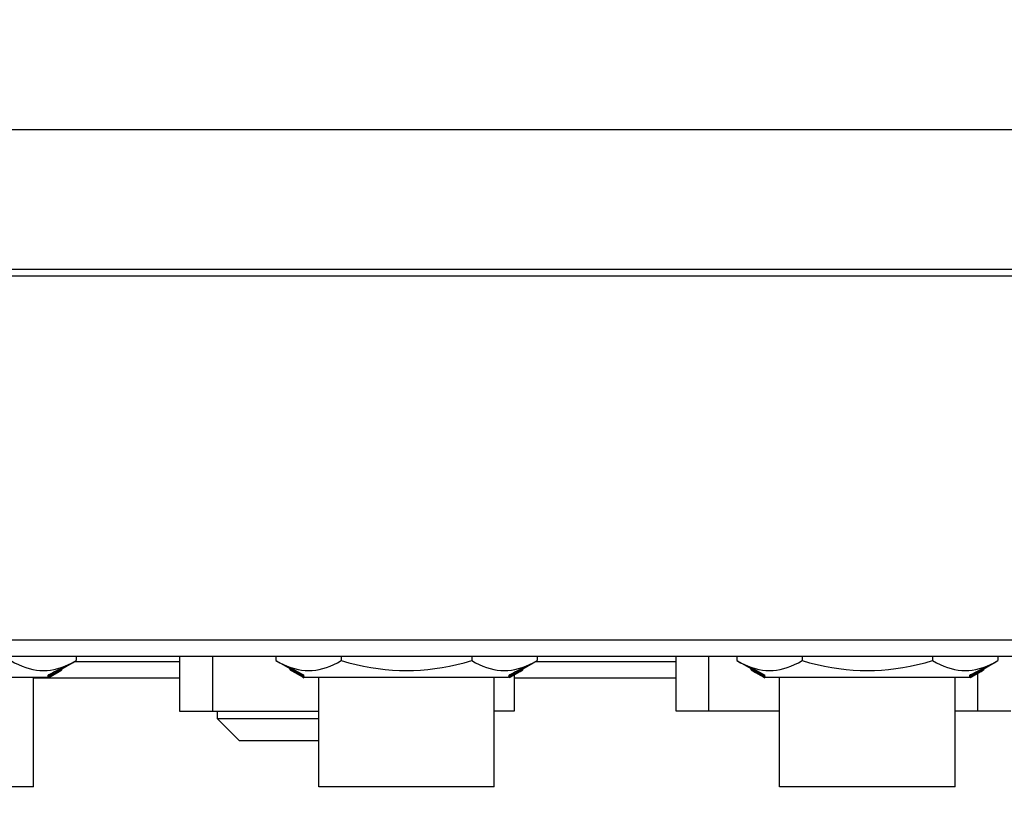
# Model space of a CAD drawing. Extents: x 0 to 420, y 0 to 297.
# Tile 13 of 48: x 108 to 134, y 188 to 210. Entities that reach past the tile are written whole.
import ezdxf

# ---------------------------------------------------------------- set-up
doc = ezdxf.new("R2010")
doc.units = 0
doc.header["$LTSCALE"] = 23.1
doc.layers.get('0').update_dxf_attribs({"linetype": 'CONTINUOUS'})
doc.layers.add('AXES', color=7, linetype='CONTINUOUS')
doc.layers.add('DIM_PILOTEES', color=7, linetype='CONTINUOUS')
doc.dimstyles.get("Standard").update_dxf_attribs({"dimtxt": 2.5, "dimasz": 2.5, "dimexe": 1.25, "dimexo": 0.625, "dimtad": 1, "dimcen": 2.5, "dimazin": 3, "dimtfac": 1, "dimtmove": 0, "dimatfit": 3})

# ---------------------------------------------------------------- blocks, each defined once
blk = doc.blocks.new('_FILLED')
at = {"color": 0, "linetype": 'BYBLOCK'}
blk.add_solid([(0, 0), (-1, 0.1429), (-1, -0.1429)], dxfattribs=at)
blk = doc.blocks.new('*D5')
at = {"layer": 'DIM_PILOTEES', "color": 2, "linetype": 'CONTINUOUS'}
for p, q in [((80.292, 230.477), (80.292, 170.511)), ((156.192, 230.477), (156.192, 170.511)), ((80.292, 172.511), (118.242, 172.511)), ((156.192, 172.511), (118.242, 172.511))]:
    blk.add_line(p, q, dxfattribs=at)
at = {"layer": 'DIM_PILOTEES', "color": 2, "linetype": 'CONTINUOUS', "xscale": 3.5, "yscale": 3.5, "zscale": 3.5, "rotation": 180}
blk.add_blockref('_FILLED', (80.292, 172.511), dxfattribs=at)
at = {"layer": 'DIM_PILOTEES', "color": 2, "linetype": 'CONTINUOUS', "xscale": 3.5, "yscale": 3.5, "zscale": 3.5}
blk.add_blockref('_FILLED', (156.192, 172.511), dxfattribs=at)
blk = doc.blocks.new('*D6')
at = {"layer": 'DIM_PILOTEES', "color": 2, "linetype": 'CONTINUOUS'}
for p, q in [((77.742, 205.133), (77.742, 158.637)), ((158.742, 205.133), (158.742, 158.637)), ((77.742, 160.637), (118.242, 160.637)), ((158.742, 160.637), (118.242, 160.637))]:
    blk.add_line(p, q, dxfattribs=at)
at = {"layer": 'DIM_PILOTEES', "color": 2, "linetype": 'CONTINUOUS', "xscale": 3.5, "yscale": 3.5, "zscale": 3.5, "rotation": 180}
blk.add_blockref('_FILLED', (77.742, 160.637), dxfattribs=at)
at = {"layer": 'DIM_PILOTEES', "color": 2, "linetype": 'CONTINUOUS', "xscale": 3.5, "yscale": 3.5, "zscale": 3.5}
blk.add_blockref('_FILLED', (158.742, 160.637), dxfattribs=at)

msp = doc.modelspace()

# ---------------------------------------------------------------- linework, layer by layer
at = {"color": 7, "linetype": 'CONTINUOUS'}
for p, q in [((153.642, 206.642), (82.842, 206.642)), ((82.842, 202.832), (153.642, 202.832)), ((82.842, 202.644), (153.642, 202.644)), ((71.742, 192.692), (164.742, 192.692)), ((71.742, 192.242), (164.742, 192.242)), ((109.045, 192.242), (109.045, 192.122)), ((111.872, 192.242), (111.872, 190.742)), ((112.772, 192.242), (112.772, 190.742)), ((114.509, 192.242), (114.509, 192.122)), ((116.293, 192.242), (116.293, 192.122)), ((119.861, 192.242), (119.861, 192.122)), ((121.645, 192.242), (121.645, 192.122)), ((125.447, 190.742), (125.447, 192.242)), ((126.347, 190.742), (126.347, 192.242)), ((127.109, 192.242), (127.109, 192.122)), ((128.893, 192.242), (128.893, 192.122)), ((132.461, 192.242), (132.461, 192.122)), ((134.245, 192.242), (134.245, 192.122)), ((108.657, 191.902), (109.045, 192.122)), ((111.872, 192.092), (108.993, 192.092)), ((114.509, 192.122), (114.905, 191.898)), ((114.815, 191.973), (114.915, 191.936)), ((121.257, 191.902), (121.645, 192.122)), ((125.447, 192.092), (121.593, 192.092)), ((127.109, 192.122), (127.505, 191.898)), ((127.415, 191.973), (127.515, 191.936)), ((133.857, 191.902), (134.245, 192.122)), ((102.702, 191.672), (108.252, 191.672)), ((108.252, 191.672), (108.28, 191.688)), ((108.282, 191.725), (108.292, 191.731)), ((108.282, 191.671), (108.282, 191.725)), ((108.292, 191.696), (108.282, 191.691)), ((108.282, 191.679), (108.292, 191.684)), ((108.292, 191.677), (108.282, 191.671)), ((108.282, 191.655), (108.282, 191.669)), ((108.282, 191.661), (108.292, 191.667)), ((108.292, 191.73), (108.292, 191.731)), ((108.292, 191.731), (108.292, 191.696)), ((108.292, 191.685), (108.292, 191.684)), ((108.292, 191.677), (108.292, 191.684)), ((108.292, 191.667), (108.292, 191.667)), ((108.294, 191.67), (108.293, 191.669)), ((108.293, 191.665), (108.296, 191.667)), ((108.298, 191.672), (108.294, 191.67)), ((108.296, 191.663), (108.585, 191.827)), ((108.296, 191.69), (108.296, 191.689)), ((108.296, 191.677), (108.298, 191.678)), ((108.296, 191.667), (108.298, 191.668)), ((108.297, 191.731), (108.297, 191.697)), ((108.297, 191.697), (108.302, 191.699)), ((108.298, 191.691), (108.298, 191.678)), ((108.298, 191.678), (108.303, 191.68)), ((108.298, 191.674), (108.298, 191.668)), ((108.3, 191.674), (108.298, 191.672)), ((108.298, 191.668), (108.303, 191.67)), ((108.301, 191.667), (108.298, 191.665)), ((108.302, 191.675), (108.3, 191.674)), ((108.305, 191.669), (108.301, 191.667)), ((108.304, 191.676), (108.302, 191.675)), ((108.303, 191.68), (108.306, 191.682)), ((108.303, 191.67), (108.305, 191.671)), ((108.309, 191.679), (108.304, 191.676)), ((108.315, 191.675), (108.305, 191.669)), ((108.305, 191.671), (108.308, 191.673)), ((108.306, 191.682), (108.312, 191.685)), ((108.308, 191.673), (108.311, 191.675)), ((108.317, 191.684), (108.309, 191.679)), ((108.311, 191.675), (108.314, 191.676)), ((108.312, 191.685), (108.316, 191.687)), ((108.314, 191.682), (108.314, 191.676)), ((108.314, 191.676), (108.323, 191.682)), ((108.338, 191.689), (108.315, 191.675)), ((108.316, 191.74), (108.316, 191.705)), ((108.316, 191.705), (108.323, 191.709)), ((108.316, 191.701), (108.316, 191.687)), ((108.316, 191.687), (108.323, 191.692)), ((108.325, 191.689), (108.317, 191.684)), ((108.323, 191.682), (108.563, 191.821)), ((108.323, 191.709), (108.338, 191.716)), ((108.323, 191.692), (108.339, 191.701)), ((108.388, 191.726), (108.325, 191.689)), ((108.338, 191.716), (108.416, 191.757)), ((108.392, 191.719), (108.338, 191.689)), ((108.339, 191.701), (108.563, 191.833)), ((108.357, 191.701), (108.357, 191.708)), ((108.361, 191.729), (108.361, 191.763)), ((108.364, 191.715), (108.364, 191.726)), ((108.368, 191.705), (108.368, 191.704)), ((108.446, 191.757), (108.388, 191.726)), ((108.553, 191.813), (108.392, 191.719)), ((108.416, 191.757), (108.506, 191.804)), ((108.538, 191.814), (108.422, 191.746)), ((108.422, 191.746), (108.499, 191.787)), ((108.494, 191.796), (108.427, 191.761)), ((108.563, 191.833), (108.494, 191.796)), ((108.499, 191.787), (108.577, 191.83)), ((108.506, 191.804), (108.555, 191.831)), ((108.657, 191.884), (108.538, 191.814)), ((108.606, 191.892), (108.548, 191.861)), ((108.638, 191.862), (108.553, 191.813)), ((108.555, 191.831), (108.657, 191.884)), ((108.577, 191.83), (108.657, 191.873)), ((108.585, 191.827), (108.627, 191.851)), ((108.585, 191.831), (108.585, 191.827)), ((108.657, 191.919), (108.606, 191.892)), ((108.627, 191.851), (108.627, 191.856)), ((108.648, 191.863), (108.638, 191.857)), ((108.638, 191.862), (108.638, 191.857)), ((108.648, 191.868), (108.648, 191.863)), ((108.657, 191.884), (108.657, 191.919)), ((108.657, 191.873), (108.657, 191.884)), ((114.898, 191.873), (114.898, 191.902)), ((114.898, 191.873), (114.905, 191.869)), ((114.906, 191.929), (114.916, 191.923)), ((114.906, 191.865), (114.906, 191.929)), ((114.916, 191.889), (114.906, 191.894)), ((114.906, 191.871), (114.923, 191.861)), ((114.916, 191.86), (114.906, 191.865)), ((114.906, 191.863), (114.906, 191.864)), ((114.906, 191.863), (114.916, 191.857)), ((114.916, 191.889), (114.916, 191.923)), ((114.916, 191.865), (114.916, 191.86)), ((114.917, 191.856), (114.916, 191.857)), ((114.916, 191.857), (114.916, 191.857)), ((114.917, 191.859), (114.918, 191.858)), ((114.921, 191.854), (114.917, 191.856)), ((114.918, 191.858), (114.923, 191.855)), ((114.923, 191.861), (114.956, 191.842)), ((114.923, 191.855), (114.926, 191.853)), ((114.926, 191.853), (114.93, 191.85)), ((114.93, 191.85), (114.93, 191.857)), ((114.93, 191.85), (114.944, 191.843)), ((114.931, 191.91), (114.931, 191.875)), ((114.933, 191.859), (114.935, 191.857)), ((114.935, 191.866), (114.935, 191.857)), ((114.935, 191.857), (114.938, 191.855)), ((114.938, 191.855), (114.941, 191.853)), ((114.944, 191.843), (115.248, 191.67)), ((114.957, 191.895), (114.949, 191.9)), ((114.949, 191.865), (114.957, 191.86)), ((114.953, 191.846), (114.957, 191.843)), ((114.965, 191.851), (114.954, 191.857)), ((114.971, 191.887), (114.957, 191.895)), ((114.957, 191.86), (114.971, 191.853)), ((114.957, 191.855), (114.957, 191.843)), ((114.957, 191.843), (114.965, 191.838)), ((115.223, 191.707), (114.965, 191.851)), ((114.965, 191.838), (114.98, 191.829)), ((114.969, 191.828), (114.969, 191.834)), ((115.217, 191.75), (114.971, 191.887)), ((114.971, 191.853), (114.971, 191.887)), ((115.217, 191.715), (114.971, 191.853)), ((114.98, 191.829), (115.007, 191.813)), ((115.007, 191.813), (115.007, 191.827)), ((115.007, 191.813), (115.007, 191.813)), ((115.186, 191.728), (115.186, 191.71)), ((115.186, 191.71), (115.271, 191.662)), ((115.207, 191.756), (115.207, 191.721)), ((115.226, 191.745), (115.217, 191.75)), ((115.217, 191.715), (115.226, 191.71)), ((115.235, 191.74), (115.226, 191.745)), ((115.226, 191.71), (115.235, 191.706)), ((115.238, 191.674), (115.247, 191.669)), ((115.248, 191.692), (115.242, 191.696)), ((115.246, 191.674), (115.245, 191.675)), ((115.246, 191.7), (115.249, 191.698)), ((115.247, 191.669), (115.248, 191.669)), ((115.247, 191.669), (115.271, 191.655)), ((115.25, 191.691), (115.248, 191.692)), ((115.248, 191.669), (115.248, 191.668)), ((115.253, 191.731), (115.249, 191.733)), ((115.249, 191.733), (115.249, 191.698)), ((115.261, 191.731), (115.271, 191.726)), ((115.261, 191.697), (115.261, 191.731)), ((115.271, 191.691), (115.261, 191.697)), ((115.261, 191.68), (115.271, 191.674)), ((115.271, 191.655), (115.271, 191.726)), ((115.271, 191.69), (115.302, 191.672)), ((115.302, 191.672), (120.852, 191.672)), ((120.852, 191.672), (120.88, 191.688)), ((120.882, 191.725), (120.892, 191.731)), ((120.882, 191.671), (120.882, 191.725)), ((120.892, 191.696), (120.882, 191.691)), ((120.882, 191.679), (120.892, 191.684)), ((120.892, 191.677), (120.882, 191.671)), ((120.882, 191.655), (120.882, 191.669)), ((120.882, 191.661), (120.892, 191.667)), ((120.892, 191.73), (120.892, 191.731)), ((120.892, 191.731), (120.892, 191.696)), ((120.892, 191.685), (120.892, 191.684)), ((120.892, 191.677), (120.892, 191.684)), ((120.892, 191.667), (120.892, 191.667)), ((120.894, 191.67), (120.893, 191.669)), ((120.893, 191.665), (120.896, 191.667)), ((120.898, 191.672), (120.894, 191.67)), ((120.896, 191.663), (121.185, 191.827)), ((120.896, 191.69), (120.896, 191.689)), ((120.896, 191.677), (120.898, 191.678)), ((120.896, 191.667), (120.898, 191.668)), ((120.897, 191.731), (120.897, 191.697)), ((120.897, 191.697), (120.902, 191.699)), ((120.898, 191.691), (120.898, 191.678)), ((120.898, 191.678), (120.903, 191.68)), ((120.898, 191.674), (120.898, 191.668)), ((120.9, 191.674), (120.898, 191.672)), ((120.898, 191.668), (120.903, 191.67)), ((120.901, 191.667), (120.898, 191.665)), ((120.902, 191.675), (120.9, 191.674)), ((120.905, 191.669), (120.901, 191.667)), ((120.904, 191.676), (120.902, 191.675)), ((120.903, 191.68), (120.906, 191.682)), ((120.903, 191.67), (120.905, 191.671)), ((120.909, 191.679), (120.904, 191.676)), ((120.915, 191.675), (120.905, 191.669)), ((120.905, 191.671), (120.908, 191.673)), ((120.906, 191.682), (120.912, 191.685)), ((120.908, 191.673), (120.911, 191.675)), ((120.917, 191.684), (120.909, 191.679)), ((120.911, 191.675), (120.914, 191.676)), ((120.912, 191.685), (120.916, 191.687)), ((120.914, 191.682), (120.914, 191.676)), ((120.914, 191.676), (120.923, 191.682)), ((120.938, 191.689), (120.915, 191.675)), ((120.916, 191.74), (120.916, 191.705)), ((120.916, 191.705), (120.923, 191.709)), ((120.916, 191.701), (120.916, 191.687)), ((120.916, 191.687), (120.923, 191.692)), ((120.925, 191.689), (120.917, 191.684)), ((120.923, 191.682), (121.163, 191.821)), ((120.923, 191.709), (120.938, 191.716)), ((120.923, 191.692), (120.939, 191.701)), ((120.988, 191.726), (120.925, 191.689)), ((120.938, 191.716), (121.016, 191.757)), ((120.992, 191.719), (120.938, 191.689)), ((120.939, 191.701), (121.163, 191.833)), ((120.957, 191.701), (120.957, 191.708)), ((120.961, 191.729), (120.961, 191.763)), ((120.964, 191.715), (120.964, 191.726)), ((120.968, 191.705), (120.968, 191.704)), ((121.046, 191.757), (120.988, 191.726)), ((121.153, 191.813), (120.992, 191.719)), ((121.016, 191.757), (121.106, 191.804)), ((121.138, 191.814), (121.022, 191.746)), ((121.022, 191.746), (121.099, 191.787)), ((121.022, 191.735), (121.022, 190.742)), ((121.094, 191.796), (121.027, 191.761)), ((121.163, 191.833), (121.094, 191.796)), ((121.099, 191.787), (121.177, 191.83)), ((121.106, 191.804), (121.155, 191.831)), ((121.257, 191.884), (121.138, 191.814)), ((121.206, 191.892), (121.148, 191.861)), ((121.238, 191.862), (121.153, 191.813)), ((121.155, 191.831), (121.257, 191.884)), ((121.177, 191.83), (121.257, 191.873)), ((121.185, 191.827), (121.227, 191.851)), ((121.185, 191.831), (121.185, 191.827)), ((121.257, 191.919), (121.206, 191.892)), ((121.227, 191.851), (121.227, 191.856)), ((121.248, 191.863), (121.238, 191.857)), ((121.238, 191.862), (121.238, 191.857)), ((121.248, 191.868), (121.248, 191.863)), ((121.257, 191.884), (121.257, 191.919)), ((121.257, 191.873), (121.257, 191.884)), ((127.498, 191.873), (127.498, 191.902)), ((127.498, 191.873), (127.505, 191.869)), ((127.506, 191.929), (127.516, 191.923)), ((127.506, 191.865), (127.506, 191.929)), ((127.516, 191.889), (127.506, 191.894)), ((127.506, 191.871), (127.523, 191.861)), ((127.516, 191.86), (127.506, 191.865)), ((127.506, 191.863), (127.506, 191.864)), ((127.506, 191.863), (127.516, 191.857)), ((127.516, 191.889), (127.516, 191.923)), ((127.516, 191.865), (127.516, 191.86)), ((127.517, 191.856), (127.516, 191.857)), ((127.516, 191.857), (127.516, 191.857)), ((127.517, 191.859), (127.518, 191.858)), ((127.521, 191.854), (127.517, 191.856)), ((127.518, 191.858), (127.523, 191.855)), ((127.523, 191.861), (127.556, 191.842)), ((127.523, 191.855), (127.526, 191.853)), ((127.526, 191.853), (127.53, 191.85)), ((127.53, 191.85), (127.53, 191.857)), ((127.53, 191.85), (127.544, 191.843)), ((127.531, 191.91), (127.531, 191.875)), ((127.533, 191.859), (127.535, 191.857)), ((127.535, 191.866), (127.535, 191.857)), ((127.535, 191.857), (127.538, 191.855)), ((127.538, 191.855), (127.541, 191.853)), ((127.544, 191.843), (127.616, 191.801)), ((127.557, 191.895), (127.549, 191.9)), ((127.549, 191.865), (127.557, 191.86)), ((127.553, 191.846), (127.557, 191.843)), ((127.565, 191.851), (127.554, 191.857)), ((127.571, 191.887), (127.557, 191.895)), ((127.557, 191.86), (127.571, 191.853)), ((127.557, 191.855), (127.557, 191.843)), ((127.557, 191.843), (127.565, 191.838)), ((127.823, 191.707), (127.565, 191.851)), ((127.565, 191.838), (127.58, 191.829)), ((127.569, 191.828), (127.569, 191.834)), ((127.817, 191.75), (127.571, 191.887)), ((127.571, 191.853), (127.571, 191.887)), ((127.817, 191.715), (127.571, 191.853)), ((127.58, 191.829), (127.607, 191.813)), ((127.607, 191.813), (127.607, 191.827)), ((127.607, 191.813), (127.607, 191.813)), ((127.616, 191.801), (127.769, 191.715)), ((127.769, 191.715), (127.848, 191.67)), ((127.786, 191.728), (127.786, 191.71)), ((127.786, 191.71), (127.871, 191.662)), ((127.807, 191.756), (127.807, 191.721)), ((127.826, 191.745), (127.817, 191.75)), ((127.817, 191.715), (127.826, 191.71)), ((127.835, 191.74), (127.826, 191.745)), ((127.826, 191.71), (127.835, 191.706)), ((127.838, 191.674), (127.847, 191.669)), ((127.848, 191.692), (127.842, 191.696)), ((127.846, 191.674), (127.845, 191.675)), ((127.846, 191.7), (127.849, 191.698)), ((127.847, 191.669), (127.848, 191.669)), ((127.847, 191.669), (127.871, 191.655)), ((127.85, 191.691), (127.848, 191.692)), ((127.848, 191.669), (127.848, 191.668)), ((127.853, 191.731), (127.849, 191.733)), ((127.849, 191.733), (127.849, 191.698)), ((127.861, 191.731), (127.871, 191.726)), ((127.861, 191.697), (127.861, 191.731)), ((127.871, 191.691), (127.861, 191.697)), ((127.861, 191.68), (127.871, 191.674)), ((127.871, 191.655), (127.871, 191.726)), ((127.871, 191.69), (127.902, 191.672)), ((127.902, 191.672), (133.452, 191.672)), ((133.452, 191.672), (133.48, 191.688)), ((133.482, 191.725), (133.492, 191.731)), ((133.482, 191.671), (133.482, 191.725)), ((133.492, 191.696), (133.482, 191.691)), ((133.482, 191.679), (133.492, 191.684)), ((133.492, 191.677), (133.482, 191.671)), ((133.482, 191.655), (133.482, 191.669)), ((133.482, 191.661), (133.492, 191.667)), ((133.492, 191.73), (133.492, 191.731)), ((133.492, 191.731), (133.492, 191.696)), ((133.492, 191.685), (133.492, 191.684)), ((133.492, 191.677), (133.492, 191.684)), ((133.492, 191.667), (133.492, 191.667)), ((133.494, 191.67), (133.493, 191.669)), ((133.493, 191.665), (133.496, 191.667)), ((133.498, 191.672), (133.494, 191.67)), ((133.496, 191.663), (133.785, 191.827)), ((133.496, 191.69), (133.496, 191.689)), ((133.496, 191.677), (133.498, 191.678)), ((133.496, 191.667), (133.498, 191.668)), ((133.497, 191.731), (133.497, 191.697)), ((133.497, 191.697), (133.502, 191.699)), ((133.498, 191.691), (133.498, 191.678)), ((133.498, 191.678), (133.503, 191.68)), ((133.498, 191.674), (133.498, 191.668)), ((133.5, 191.674), (133.498, 191.672)), ((133.498, 191.668), (133.503, 191.67)), ((133.501, 191.667), (133.498, 191.665)), ((133.502, 191.675), (133.5, 191.674)), ((133.505, 191.669), (133.501, 191.667)), ((133.504, 191.676), (133.502, 191.675)), ((133.503, 191.68), (133.506, 191.682)), ((133.503, 191.67), (133.505, 191.671)), ((133.509, 191.679), (133.504, 191.676)), ((133.515, 191.675), (133.505, 191.669)), ((133.505, 191.671), (133.508, 191.673)), ((133.506, 191.682), (133.512, 191.685)), ((133.508, 191.673), (133.511, 191.675)), ((133.517, 191.684), (133.509, 191.679)), ((133.511, 191.675), (133.514, 191.676)), ((133.512, 191.685), (133.516, 191.687)), ((133.514, 191.682), (133.514, 191.676)), ((133.514, 191.676), (133.523, 191.682)), ((133.592, 191.719), (133.515, 191.675)), ((133.516, 191.74), (133.516, 191.705)), ((133.516, 191.705), (133.523, 191.709)), ((133.516, 191.701), (133.516, 191.687)), ((133.516, 191.687), (133.523, 191.692)), ((133.525, 191.689), (133.517, 191.684)), ((133.523, 191.682), (133.763, 191.821)), ((133.523, 191.709), (133.538, 191.716)), ((133.523, 191.692), (133.539, 191.701)), ((133.588, 191.726), (133.525, 191.689)), ((133.538, 191.716), (133.616, 191.757)), ((133.539, 191.701), (133.763, 191.833)), ((133.557, 191.701), (133.557, 191.708)), ((133.561, 191.729), (133.561, 191.763)), ((133.564, 191.715), (133.564, 191.726)), ((133.568, 191.705), (133.568, 191.704)), ((133.646, 191.757), (133.588, 191.726)), ((133.753, 191.813), (133.592, 191.719)), ((133.616, 191.757), (133.706, 191.804)), ((133.738, 191.814), (133.622, 191.746)), ((133.622, 191.746), (133.699, 191.787)), ((133.694, 191.796), (133.627, 191.761)), ((133.763, 191.833), (133.694, 191.796)), ((133.697, 190.742), (133.697, 191.777)), ((133.699, 191.787), (133.777, 191.83)), ((133.706, 191.804), (133.755, 191.831)), ((133.857, 191.884), (133.738, 191.814)), ((133.806, 191.892), (133.748, 191.861)), ((133.838, 191.862), (133.753, 191.813)), ((133.755, 191.831), (133.857, 191.884)), ((133.777, 191.83), (133.857, 191.873)), ((133.785, 191.827), (133.827, 191.851)), ((133.785, 191.831), (133.785, 191.827)), ((133.857, 191.919), (133.806, 191.892)), ((133.827, 191.851), (133.827, 191.856)), ((133.848, 191.863), (133.838, 191.857)), ((133.838, 191.862), (133.838, 191.857)), ((133.848, 191.868), (133.848, 191.863)), ((133.857, 191.884), (133.857, 191.919)), ((133.857, 191.873), (133.857, 191.884)), ((111.872, 191.642), (107.877, 191.642)), ((108.292, 191.665), (108.282, 191.66)), ((108.292, 191.661), (108.282, 191.655)), ((108.282, 191.655), (108.292, 191.661)), ((108.292, 191.665), (108.292, 191.665)), ((108.292, 191.661), (108.292, 191.661)), ((108.297, 191.664), (108.295, 191.663)), ((108.298, 191.665), (108.297, 191.664)), ((120.892, 191.665), (120.882, 191.66)), ((120.892, 191.661), (120.882, 191.655)), ((120.882, 191.655), (120.892, 191.661)), ((120.892, 191.665), (120.892, 191.665)), ((120.892, 191.661), (120.892, 191.661)), ((120.897, 191.664), (120.895, 191.663)), ((120.898, 191.665), (120.897, 191.664)), ((125.447, 191.642), (121.022, 191.642)), ((133.492, 191.665), (133.482, 191.66)), ((133.492, 191.661), (133.482, 191.655)), ((133.482, 191.655), (133.492, 191.661)), ((133.492, 191.665), (133.492, 191.665)), ((133.492, 191.661), (133.492, 191.661)), ((133.497, 191.664), (133.495, 191.663)), ((133.498, 191.665), (133.497, 191.664)), ((111.872, 190.742), (115.677, 190.742)), ((112.907, 190.532), (112.907, 190.742)), ((121.022, 190.742), (120.477, 190.742)), ((128.277, 190.742), (125.447, 190.742)), ((134.597, 190.742), (133.077, 190.742)), ((115.677, 190.532), (112.907, 190.532)), ((113.507, 189.932), (112.907, 190.532)), ((115.677, 189.932), (113.507, 189.932))]:
    msp.add_line(p, q, dxfattribs=at)
for points in [[(107.261, 192.122), (107.364, 192.066), (107.466, 192.017), (107.567, 191.973), (107.667, 191.936), (107.765, 191.906), (107.863, 191.882), (107.96, 191.865), (108.056, 191.854), (108.153, 191.851), (108.25, 191.854), (108.346, 191.865), (108.443, 191.882), (108.541, 191.905), (108.639, 191.936), (108.739, 191.973), (108.84, 192.016), (108.942, 192.066), (109.045, 192.122)], [(114.509, 192.122), (114.612, 192.066), (114.714, 192.016), (114.815, 191.973)], [(114.915, 191.936), (115.013, 191.905), (115.111, 191.882), (115.208, 191.865), (115.305, 191.854), (115.401, 191.851), (115.498, 191.854), (115.595, 191.865), (115.692, 191.882), (115.789, 191.906), (115.888, 191.936), (115.987, 191.973), (116.088, 192.016), (116.19, 192.066), (116.293, 192.122)], [(116.293, 192.122), (116.499, 192.066), (116.703, 192.016), (116.905, 191.973), (117.104, 191.936), (117.301, 191.906), (117.496, 191.882), (117.69, 191.865), (117.884, 191.854), (118.077, 191.851), (118.27, 191.854), (118.464, 191.865), (118.658, 191.882), (118.853, 191.905), (119.05, 191.936), (119.25, 191.973), (119.451, 192.016), (119.655, 192.066), (119.861, 192.122)], [(119.861, 192.122), (119.964, 192.066), (120.066, 192.017), (120.167, 191.973), (120.267, 191.936), (120.365, 191.906), (120.463, 191.882), (120.56, 191.865), (120.656, 191.854), (120.753, 191.851), (120.85, 191.854), (120.946, 191.865), (121.043, 191.882), (121.141, 191.905), (121.239, 191.936), (121.339, 191.973), (121.44, 192.016), (121.542, 192.066), (121.645, 192.122)], [(127.109, 192.122), (127.212, 192.066), (127.314, 192.016), (127.415, 191.973)], [(127.515, 191.936), (127.613, 191.905), (127.711, 191.882), (127.808, 191.865), (127.905, 191.854), (128.001, 191.851), (128.098, 191.854), (128.195, 191.865), (128.292, 191.882), (128.389, 191.906), (128.488, 191.936), (128.587, 191.973), (128.688, 192.016), (128.79, 192.066), (128.893, 192.122)], [(128.893, 192.122), (129.099, 192.066), (129.303, 192.016), (129.505, 191.973), (129.704, 191.936), (129.901, 191.906), (130.096, 191.882), (130.29, 191.865), (130.484, 191.854), (130.677, 191.851), (130.87, 191.854), (131.064, 191.865), (131.258, 191.882), (131.453, 191.905), (131.65, 191.936), (131.85, 191.973), (132.051, 192.016), (132.255, 192.066), (132.461, 192.122)], [(132.461, 192.122), (132.564, 192.066), (132.666, 192.017), (132.767, 191.973), (132.867, 191.936), (132.965, 191.906), (133.063, 191.882), (133.16, 191.865), (133.256, 191.854), (133.353, 191.851), (133.45, 191.854), (133.546, 191.865), (133.643, 191.882), (133.741, 191.905), (133.839, 191.936), (133.939, 191.973), (134.04, 192.016), (134.142, 192.066), (134.245, 192.122)], [(108.297, 191.731), (108.295, 191.731), (108.294, 191.73), (108.293, 191.73), (108.292, 191.73), (108.292, 191.73)], [(108.296, 191.689), (108.294, 191.688), (108.293, 191.687), (108.292, 191.686), (108.292, 191.686), (108.292, 191.685)], [(108.293, 191.669), (108.293, 191.668), (108.292, 191.668), (108.292, 191.668), (108.292, 191.667), (108.292, 191.667)], [(108.293, 191.676), (108.294, 191.676), (108.296, 191.677)], [(108.294, 191.696), (108.295, 191.696), (108.297, 191.697)], [(108.303, 191.695), (108.301, 191.693), (108.3, 191.692), (108.298, 191.692), (108.297, 191.691), (108.296, 191.69)], [(108.316, 191.74), (108.312, 191.738), (108.308, 191.736), (108.305, 191.735), (108.302, 191.733), (108.299, 191.732), (108.297, 191.731)], [(108.302, 191.699), (108.305, 191.7), (108.308, 191.702), (108.312, 191.703), (108.316, 191.705)], [(108.315, 191.701), (108.313, 191.7), (108.311, 191.699), (108.309, 191.698), (108.307, 191.697), (108.305, 191.696), (108.303, 191.695)], [(108.329, 191.709), (108.322, 191.705), (108.315, 191.701)], [(108.409, 191.788), (108.338, 191.751), (108.33, 191.747), (108.323, 191.743), (108.316, 191.74)], [(108.427, 191.761), (108.353, 191.722), (108.329, 191.709)], [(108.548, 191.861), (108.457, 191.813), (108.409, 191.788)], [(108.627, 191.851), (108.633, 191.854), (108.635, 191.855), (108.637, 191.856), (108.638, 191.857), (108.638, 191.857)], [(114.931, 191.91), (114.927, 191.913), (114.923, 191.915), (114.92, 191.917), (114.918, 191.919), (114.917, 191.921), (114.916, 191.922)], [(114.916, 191.887), (114.917, 191.886), (114.918, 191.885)], [(114.918, 191.885), (114.92, 191.883), (114.923, 191.881), (114.927, 191.878), (114.931, 191.875)], [(114.932, 191.868), (114.931, 191.869), (114.931, 191.869), (114.93, 191.869), (114.93, 191.868), (114.93, 191.868), (114.93, 191.868), (114.93, 191.868), (114.93, 191.868), (114.929, 191.867), (114.929, 191.867), (114.929, 191.867), (114.929, 191.866)], [(114.929, 191.864), (114.929, 191.863), (114.93, 191.862), (114.93, 191.861), (114.931, 191.86), (114.933, 191.859)], [(114.949, 191.9), (114.941, 191.904), (114.938, 191.906), (114.934, 191.908), (114.931, 191.91)], [(114.931, 191.875), (114.934, 191.874), (114.938, 191.872), (114.941, 191.869), (114.949, 191.865)], [(114.94, 191.864), (114.939, 191.865), (114.937, 191.866), (114.935, 191.867), (114.934, 191.868), (114.933, 191.868), (114.932, 191.868)], [(114.954, 191.857), (114.949, 191.86), (114.945, 191.862), (114.94, 191.864)], [(114.941, 191.853), (114.944, 191.851), (114.948, 191.848), (114.953, 191.846)], [(115.007, 191.813), (115.006, 191.813), (115.006, 191.813), (115.005, 191.813)], [(115.242, 191.696), (115.238, 191.698), (115.233, 191.701), (115.223, 191.707)], [(115.249, 191.733), (115.246, 191.734), (115.243, 191.736), (115.239, 191.738), (115.235, 191.74)], [(115.235, 191.706), (115.239, 191.703), (115.243, 191.701), (115.246, 191.7)], [(115.248, 191.671), (115.248, 191.671), (115.248, 191.672), (115.248, 191.672), (115.247, 191.673), (115.246, 191.674)], [(115.249, 191.698), (115.253, 191.697), (115.256, 191.695), (115.258, 191.695), (115.26, 191.694), (115.261, 191.694), (115.261, 191.695)], [(115.256, 191.686), (115.254, 191.688), (115.252, 191.689), (115.25, 191.691)], [(115.26, 191.729), (115.258, 191.729), (115.256, 191.73), (115.253, 191.731)], [(115.259, 191.683), (115.258, 191.685), (115.256, 191.686)], [(115.261, 191.68), (115.261, 191.68), (115.261, 191.681), (115.26, 191.682), (115.259, 191.683)], [(120.897, 191.731), (120.895, 191.731), (120.894, 191.73), (120.893, 191.73), (120.892, 191.73), (120.892, 191.73)], [(120.896, 191.689), (120.894, 191.688), (120.893, 191.687), (120.892, 191.686), (120.892, 191.686), (120.892, 191.685)], [(120.893, 191.669), (120.893, 191.668), (120.892, 191.668), (120.892, 191.668), (120.892, 191.667), (120.892, 191.667)], [(120.893, 191.676), (120.894, 191.676), (120.896, 191.677)], [(120.894, 191.696), (120.895, 191.696), (120.897, 191.697)], [(120.903, 191.695), (120.901, 191.693), (120.9, 191.692), (120.898, 191.692), (120.897, 191.691), (120.896, 191.69)], [(120.916, 191.74), (120.912, 191.738), (120.908, 191.736), (120.905, 191.735), (120.902, 191.733), (120.899, 191.732), (120.897, 191.731)], [(120.902, 191.699), (120.905, 191.7), (120.908, 191.702), (120.912, 191.703), (120.916, 191.705)], [(120.915, 191.701), (120.913, 191.7), (120.911, 191.699), (120.909, 191.698), (120.907, 191.697), (120.905, 191.696), (120.903, 191.695)], [(120.929, 191.709), (120.922, 191.705), (120.915, 191.701)], [(121.009, 191.788), (120.938, 191.751), (120.93, 191.747), (120.923, 191.743), (120.916, 191.74)], [(121.027, 191.761), (120.953, 191.722), (120.929, 191.709)], [(121.148, 191.861), (121.057, 191.813), (121.009, 191.788)], [(121.227, 191.851), (121.233, 191.854), (121.235, 191.855), (121.237, 191.856), (121.238, 191.857), (121.238, 191.857)], [(127.531, 191.91), (127.527, 191.913), (127.523, 191.915), (127.52, 191.917), (127.518, 191.919), (127.517, 191.921), (127.516, 191.922)], [(127.516, 191.887), (127.517, 191.886), (127.518, 191.885)], [(127.518, 191.885), (127.52, 191.883), (127.523, 191.881), (127.527, 191.878), (127.531, 191.875)], [(127.532, 191.868), (127.531, 191.869), (127.531, 191.869), (127.53, 191.869), (127.53, 191.868), (127.53, 191.868), (127.53, 191.868), (127.53, 191.868), (127.53, 191.868), (127.529, 191.867), (127.529, 191.867), (127.529, 191.867), (127.529, 191.866)], [(127.529, 191.864), (127.529, 191.863), (127.53, 191.862), (127.53, 191.861), (127.531, 191.86), (127.533, 191.859)], [(127.549, 191.9), (127.541, 191.904), (127.538, 191.906), (127.534, 191.908), (127.531, 191.91)], [(127.531, 191.875), (127.534, 191.874), (127.538, 191.872), (127.541, 191.869), (127.549, 191.865)], [(127.54, 191.864), (127.539, 191.865), (127.537, 191.866), (127.535, 191.867), (127.534, 191.868), (127.533, 191.868), (127.532, 191.868)], [(127.554, 191.857), (127.549, 191.86), (127.545, 191.862), (127.54, 191.864)], [(127.541, 191.853), (127.544, 191.851), (127.548, 191.848), (127.553, 191.846)], [(127.607, 191.813), (127.606, 191.813), (127.606, 191.813), (127.605, 191.813)], [(127.842, 191.696), (127.838, 191.698), (127.833, 191.701), (127.823, 191.707)], [(127.849, 191.733), (127.846, 191.734), (127.843, 191.736), (127.839, 191.738), (127.835, 191.74)], [(127.835, 191.706), (127.839, 191.703), (127.843, 191.701), (127.846, 191.7)], [(127.848, 191.671), (127.848, 191.671), (127.848, 191.672), (127.848, 191.672), (127.847, 191.673), (127.846, 191.674)], [(127.849, 191.698), (127.853, 191.697), (127.856, 191.695), (127.858, 191.695), (127.86, 191.694), (127.861, 191.694), (127.861, 191.695)], [(127.856, 191.686), (127.854, 191.688), (127.852, 191.689), (127.85, 191.691)], [(127.86, 191.729), (127.858, 191.729), (127.856, 191.73), (127.853, 191.731)], [(127.859, 191.683), (127.858, 191.685), (127.856, 191.686)], [(127.861, 191.68), (127.861, 191.68), (127.861, 191.681), (127.86, 191.682), (127.859, 191.683)], [(133.497, 191.731), (133.495, 191.731), (133.494, 191.73), (133.493, 191.73), (133.492, 191.73), (133.492, 191.73)], [(133.496, 191.689), (133.494, 191.688), (133.493, 191.687), (133.492, 191.686), (133.492, 191.686), (133.492, 191.685)], [(133.493, 191.669), (133.493, 191.668), (133.492, 191.668), (133.492, 191.668), (133.492, 191.667), (133.492, 191.667)], [(133.493, 191.676), (133.494, 191.676), (133.496, 191.677)], [(133.494, 191.696), (133.495, 191.696), (133.497, 191.697)], [(133.503, 191.695), (133.501, 191.693), (133.5, 191.692), (133.498, 191.692), (133.497, 191.691), (133.496, 191.69)], [(133.516, 191.74), (133.512, 191.738), (133.508, 191.736), (133.505, 191.735), (133.502, 191.733), (133.499, 191.732), (133.497, 191.731)], [(133.502, 191.699), (133.505, 191.7), (133.508, 191.702), (133.512, 191.703), (133.516, 191.705)], [(133.515, 191.701), (133.513, 191.7), (133.511, 191.699), (133.509, 191.698), (133.507, 191.697), (133.505, 191.696), (133.503, 191.695)], [(133.529, 191.709), (133.522, 191.705), (133.515, 191.701)], [(133.609, 191.788), (133.538, 191.751), (133.53, 191.747), (133.523, 191.743), (133.516, 191.74)], [(133.627, 191.761), (133.553, 191.722), (133.529, 191.709)], [(133.748, 191.861), (133.657, 191.813), (133.609, 191.788)], [(133.827, 191.851), (133.833, 191.854), (133.835, 191.855), (133.837, 191.856), (133.838, 191.857), (133.838, 191.857)], [(108.295, 191.663), (108.294, 191.663), (108.293, 191.662), (108.292, 191.661), (108.292, 191.661)], [(120.895, 191.663), (120.894, 191.663), (120.893, 191.662), (120.892, 191.661), (120.892, 191.661)], [(133.495, 191.663), (133.494, 191.663), (133.493, 191.662), (133.492, 191.661), (133.492, 191.661)]]:
    msp.add_lwpolyline(points, dxfattribs=at)
at = {"layer": 'AXES', "color": 7, "linetype": 'CONTINUOUS'}
for p, q in [((107.877, 188.672), (107.877, 191.672)), ((115.677, 188.672), (115.677, 191.672)), ((120.477, 188.672), (120.477, 191.672)), ((128.277, 188.672), (128.277, 191.672)), ((133.077, 188.672), (133.077, 191.672)), ((107.877, 188.672), (103.077, 188.672)), ((120.477, 188.672), (115.677, 188.672)), ((133.077, 188.672), (128.277, 188.672))]:
    msp.add_line(p, q, dxfattribs=at)

# ---------------------------------------------------------------- dimensions: what is measured, and where the dimension line sits
at = {"layer": 'DIM_PILOTEES', "color": 2, "linetype": 'CONTINUOUS'}
for base, p1, p2, picture, middle in [((156.192, 172.511), (80.292, 230.477), (156.192, 230.477), '*D5', (114.452, 172.511)), ((158.742, 160.637), (77.742, 205.133), (158.742, 205.133), '*D6', (114.145, 160.637))]:
    dim = msp.add_linear_dim(base=base, p1=p1, p2=p2, dimstyle='Standard', dxfattribs=at)
    dim.commit()
    dim.dimension.update_dxf_attribs({"geometry": picture, "text_midpoint": middle, "dimtype": 128})

doc.saveas('drawing.dxf')
